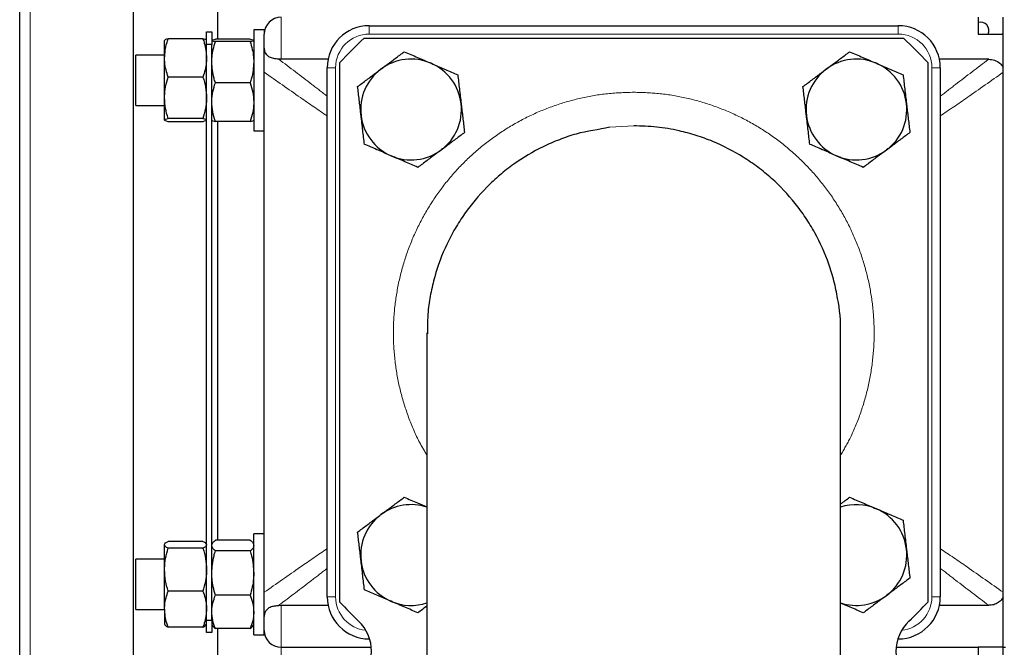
# Model space of a CAD drawing. Header units: millimetres. Extents: x 20 to 263, y 82 to 179.
# Tile 28 of 76: x 101.82 to 106.51, y 95.62 to 98.61. Entities that reach past the tile are written whole.
import ezdxf

# ---------------------------------------------------------------- set-up
doc = ezdxf.new("R2010")
doc.units = ezdxf.units.MM
doc.linetypes.add('PHANTOM', pattern=[12.7, 6.35, -1.27, 1.27, -1.27, 1.27, -1.27])

msp = doc.modelspace()

# ---------------------------------------------------------------- linework, layer by layer
at = {"color": 7, "linetype": 'Continuous', "lineweight": 25}
for p, q in [((101.8186, 85.4636), (101.8186, 112.6636)), ((102.3586, 112.1595), (102.3586, 85.4636)), ((102.7624, 98.5191), (102.7624, 102.0506)), ((106.3836, 98.6236), (106.3836, 98.5436)), ((106.5036, 95.6236), (106.5036, 98.6236)), ((102.7086, 98.5536), (102.7336, 98.5536)), ((102.7086, 98.4936), (102.7086, 98.5536)), ((102.7336, 98.5536), (102.7336, 98.4936)), ((102.9836, 98.5636), (102.9336, 98.5636)), ((102.9336, 98.5636), (102.9336, 98.5456)), ((102.9336, 98.5456), (102.9336, 98.0836)), ((102.9836, 98.5636), (102.9836, 98.5456)), ((102.9836, 98.5456), (102.9836, 98.5436)), ((102.9836, 98.4815), (102.9836, 98.5436)), ((103.4836, 98.5836), (106.0036, 98.5836)), ((106.3836, 98.5436), (106.5036, 98.5436)), ((106.4986, 98.5436), (106.5036, 98.5486)), ((102.5086, 98.4298), (102.5086, 98.5133)), ((102.6917, 98.5208), (102.5256, 98.5208)), ((102.7336, 98.4936), (102.7086, 98.4936)), ((102.7086, 95.7536), (102.7086, 98.4936)), ((102.7336, 95.7536), (102.7336, 98.4936)), ((102.9167, 98.5191), (102.7506, 98.5191)), ((102.9167, 98.5076), (102.7506, 98.5076)), ((103.4591, 98.5236), (106.0281, 98.5236)), ((102.5086, 98.4436), (102.3711, 98.4436)), ((102.3711, 98.2036), (102.3711, 98.4436)), ((102.5086, 98.2403), (102.5086, 98.4298)), ((103.0636, 98.4236), (103.0523, 98.4241)), ((103.2877, 98.4236), (103.0636, 98.4236)), ((103.3436, 95.8391), (103.3436, 98.4081)), ((106.1436, 98.4081), (106.1436, 95.8391)), ((106.4343, 98.4236), (106.1996, 98.4236)), ((102.9836, 95.8856), (102.9836, 98.3616)), ((103.2836, 95.8636), (103.2836, 98.3836)), ((106.2036, 98.3836), (106.2036, 95.8636)), ((102.6917, 98.3389), (102.5256, 98.3389)), ((102.9167, 98.3121), (102.7506, 98.3121)), ((102.5086, 98.1341), (102.5086, 98.2403)), ((102.3711, 98.2036), (102.5086, 98.2036)), ((102.6917, 98.1417), (102.5256, 98.1417)), ((102.6917, 98.1264), (102.5256, 98.1264)), ((102.9167, 98.1281), (102.7506, 98.1281)), ((102.7624, 96.1342), (102.7624, 98.1281)), ((102.9336, 98.0836), (102.9836, 98.0836)), ((103.7586, 97.1203), (103.7586, 94.0869)), ((105.7286, 94.0869), (105.7286, 97.1203)), ((102.9836, 96.1636), (102.9336, 96.1636)), ((102.9336, 95.6836), (102.9336, 96.1636)), ((102.5086, 95.9928), (102.5086, 96.1114)), ((102.6917, 96.1279), (102.5256, 96.1279)), ((102.737, 96.1195), (102.7336, 96.1136)), ((102.9167, 96.1342), (102.7506, 96.1342)), ((102.9336, 96.1136), (102.9303, 96.1194)), ((102.6917, 96.095), (102.5256, 96.095)), ((102.9167, 96.0823), (102.7506, 96.0823)), ((102.5086, 96.0436), (102.3711, 96.0436)), ((102.3711, 95.8036), (102.3711, 96.0436)), ((102.5086, 95.805), (102.5086, 95.9928)), ((102.6917, 95.8906), (102.5256, 95.8906)), ((102.9167, 95.8717), (102.7506, 95.8717)), ((103.0523, 95.8231), (103.0636, 95.8236)), ((103.0636, 95.8236), (103.2877, 95.8236)), ((106.1996, 95.8236), (106.4343, 95.8236)), ((102.3711, 95.8036), (102.5086, 95.8036)), ((102.5086, 95.805), (102.5086, 95.7336)), ((102.7086, 95.7536), (102.7336, 95.7536)), ((102.7086, 95.6936), (102.7086, 95.7536)), ((102.7336, 95.7536), (102.7336, 95.6936)), ((102.7336, 95.7336), (102.737, 95.7278)), ((102.9303, 95.7278), (102.9336, 95.7336)), ((102.9836, 95.7036), (102.9836, 95.7658)), ((102.6917, 95.7193), (102.5256, 95.7193)), ((102.7336, 95.6936), (102.7086, 95.6936)), ((102.9167, 95.7131), (102.7506, 95.7131)), ((102.7624, 95.5263), (102.7624, 95.7131)), ((102.9336, 95.6836), (102.9836, 95.6836)), ((102.9836, 95.6836), (102.9836, 95.7036)), ((103.4854, 95.6636), (103.4836, 95.6636)), ((106.0036, 95.6636), (106.0018, 95.6636)), ((103.0636, 95.6236), (103.4936, 95.6236)), ((105.9936, 95.6236), (106.3836, 95.6236)), ((106.5036, 95.6236), (106.3836, 95.6236)), ((106.3836, 95.6236), (106.3836, 95.5436)), ((106.5036, 95.6236), (106.5136, 95.6236)), ((106.5036, 92.6236), (106.5036, 95.6236))]:
    msp.add_line(p, q, dxfattribs=at)
at = {"color": 8, "linetype": 'PHANTOM', "lineweight": 18}
for p, q in [((101.8686, 112.6495), (101.8686, 85.4636)), ((103.0636, 98.6236), (103.0636, 98.4236)), ((103.4836, 98.5436), (103.4836, 98.5836)), ((106.0036, 98.5436), (103.4836, 98.5436)), ((106.0036, 98.5436), (106.0036, 98.5836)), ((103.2836, 98.3836), (103.3236, 98.3836)), ((103.3236, 98.3836), (103.3236, 95.8636)), ((106.1636, 98.3836), (106.2036, 98.3836)), ((106.1636, 95.8636), (106.1636, 98.3836)), ((104.7436, 98.1068), (104.6293, 98.1002)), ((103.2836, 95.8636), (103.3236, 95.8636)), ((106.1636, 95.8636), (106.2036, 95.8636)), ((103.0636, 95.8236), (103.0636, 95.6236)), ((103.4836, 95.6636), (103.4836, 95.669)), ((106.0036, 95.6636), (106.0036, 95.669)), ((103.0636, 95.6236), (103.0636, 95.4636))]:
    msp.add_line(p, q, dxfattribs=at)
at = {"color": 7, "linetype": 'Continuous', "lineweight": 25}
for centre, radius, start, end in [((103.0636, 98.5436), 0.08, 90, 180), ((106.3956, 98.5606), 0.04, 334.8581, 107.4576), ((103.4836, 98.3836), 0.2, 90, 180), ((106.0036, 98.3836), 0.2, 0, 90), ((104.7436, 97.1236), 1.9, 132.5369, 137.4631), ((104.7436, 97.1236), 1.9, 42.5369, 47.4631), ((103.683, 98.1843), 0.24, 66.7041, 126.7041), ((103.683, 98.1843), 0.24, 6.7041, 66.7041), ((105.8043, 98.1843), 0.24, 66.7041, 126.7041), ((105.8043, 98.1843), 0.24, 6.7041, 66.7041), ((103.683, 98.1843), 0.24, 126.7041, 186.7041), ((105.8043, 98.1843), 0.24, 126.7041, 186.7041), ((103.683, 98.1843), 0.24, 306.7041, 6.7041), ((105.8043, 98.1843), 0.24, 306.7041, 6.7041), ((103.683, 98.1843), 0.24, 186.7041, 246.7041), ((105.8043, 98.1843), 0.24, 186.7041, 246.7041), ((103.683, 98.1843), 0.24, 246.7041, 306.7041), ((105.8043, 98.1843), 0.24, 246.7041, 306.7041), ((103.683, 96.0629), 0.24, 71.6241, 126.7041), ((105.8043, 96.0629), 0.24, 66.7041, 108.3759), ((103.683, 96.0629), 0.24, 126.7041, 186.7041), ((105.8043, 96.0629), 0.24, 6.7041, 66.7041), ((105.8043, 96.0629), 0.24, 306.7041, 6.7041), ((103.683, 96.0629), 0.24, 186.7041, 246.7041), ((103.4836, 95.8636), 0.2, 180, 270), ((105.8043, 96.0629), 0.24, 251.6241, 306.7041), ((106.0036, 95.8636), 0.2, 270, 0), ((104.7436, 97.1236), 1.9, 222.5369, 226.3699), ((103.683, 96.0629), 0.24, 246.7041, 288.3759), ((104.7436, 97.1236), 1.9, 313.6301, 317.4631), ((103.2946, 95.6036), 0.2, 313.6301, 46.3699), ((106.1926, 95.6036), 0.2, 133.6301, 226.3699), ((103.0636, 95.7036), 0.08, 180, 270)]:
    msp.add_arc(centre, radius, start, end, dxfattribs=at)
at = {"color": 8, "linetype": 'PHANTOM', "lineweight": 18}
for centre, start, end in [((103.4836, 98.3836), 90, 180), ((106.0036, 98.3836), 0, 90), ((103.4836, 95.8636), 180, 264.1613), ((106.0036, 95.8636), 275.8387, 0)]:
    msp.add_arc(centre, 0.16, start, end, dxfattribs=at)
at = {"color": 7, "linetype": 'Continuous', "lineweight": 25}
for points, knots in [([(102.5086, 98.4298), (102.5107, 98.4537), (102.5134, 98.4845), (102.5234, 98.5141), (102.5256, 98.5208)], [0, 0, 0, 0, 0.775601, 1, 1, 1, 1]), ([(102.5256, 98.5208), (102.5208, 98.5195), (102.5113, 98.517), (102.5095, 98.5145), (102.5086, 98.5131)], [0, 0, 0, 0, 0.495485, 1, 1, 1, 1]), ([(102.6917, 98.5208), (102.6939, 98.5141), (102.7039, 98.4845), (102.7066, 98.4537), (102.7086, 98.4298)], [0, 0, 0, 0, 0.224399, 1, 1, 1, 1]), ([(102.7086, 98.5131), (102.7086, 98.5133), (102.7084, 98.5147), (102.7047, 98.5173), (102.696, 98.5196), (102.6917, 98.5208)], [0, 0, 0, 0, 0.070092, 0.530772, 1, 1, 1, 1]), ([(102.7336, 98.5133), (102.7336, 98.5135), (102.7338, 98.5145), (102.7375, 98.5165), (102.7462, 98.5182), (102.7506, 98.5191)], [0, 0, 0, 0, 0.070062, 0.530778, 1, 1, 1, 1]), ([(102.7506, 98.5076), (102.7458, 98.5085), (102.7363, 98.5104), (102.7345, 98.5124), (102.7336, 98.5133)], [0, 0, 0, 0, 0.495474, 1, 1, 1, 1]), ([(102.7336, 98.4098), (102.7338, 98.4178), (102.7347, 98.4509), (102.7437, 98.4832), (102.7506, 98.5076)], [0, 0, 0, 0, 0.242386, 1, 1, 1, 1]), ([(102.9167, 98.5191), (102.9214, 98.5182), (102.931, 98.5163), (102.9327, 98.5143), (102.9336, 98.5133)], [0, 0, 0, 0, 0.4954528, 1, 1, 1, 1]), ([(102.9336, 98.5133), (102.9336, 98.5132), (102.9334, 98.5122), (102.9297, 98.5102), (102.921, 98.5085), (102.9167, 98.5076)], [0, 0, 0, 0, 0.070102, 0.530797, 1, 1, 1, 1]), ([(102.9167, 98.5076), (102.9235, 98.4832), (102.9326, 98.4509), (102.9334, 98.4178), (102.9336, 98.4098)], [0, 0, 0, 0, 0.757614, 1, 1, 1, 1]), ([(103.0523, 98.4241), (103.0441, 98.4248), (103.0277, 98.4263), (103.008, 98.4327), (102.9923, 98.4463), (102.9847, 98.4649), (102.9839, 98.4765), (102.9836, 98.4815)], [0, 0, 0, 0, 0.176393, 0.353481, 0.515471, 0.790681, 1, 1, 1, 1]), ([(102.9836, 98.3616), (102.9836, 98.3694), (102.9836, 98.3908), (102.9836, 98.4285), (102.9836, 98.4603), (102.9836, 98.4762), (102.9836, 98.4815)], [0, 0, 0, 0, 0.147672, 0.403347, 0.804125, 1, 1, 1, 1]), ([(103.5395, 98.3767), (103.5478, 98.3828), (103.5706, 98.3998), (103.6079, 98.4277), (103.6363, 98.4489), (103.6506, 98.4595)], [0, 0, 0, 0, 0.219141, 0.607268, 1, 1, 1, 1]), ([(103.6506, 98.4595), (103.6713, 98.4506), (103.713, 98.4326), (103.7561, 98.4141), (103.7779, 98.4047)], [0, 0, 0, 0, 0.495457, 1, 1, 1, 1]), ([(105.6608, 98.3767), (105.6691, 98.3828), (105.6919, 98.3998), (105.7293, 98.4277), (105.7577, 98.4489), (105.7719, 98.4595)], [0, 0, 0, 0, 0.21914, 0.607267, 1, 1, 1, 1]), ([(105.7719, 98.4595), (105.7926, 98.4506), (105.8343, 98.4326), (105.8774, 98.4141), (105.8992, 98.4047)], [0, 0, 0, 0, 0.495456, 1, 1, 1, 1]), ([(102.5256, 98.3389), (102.5187, 98.3616), (102.5097, 98.3916), (102.5088, 98.4224), (102.5086, 98.4298)], [0, 0, 0, 0, 0.757604, 1, 1, 1, 1]), ([(102.7086, 98.4298), (102.7084, 98.4224), (102.7076, 98.3916), (102.6985, 98.3616), (102.6917, 98.3389)], [0, 0, 0, 0, 0.2423963, 1, 1, 1, 1]), ([(102.7506, 98.3121), (102.7484, 98.3192), (102.7384, 98.3511), (102.7357, 98.3841), (102.7336, 98.4098)], [0, 0, 0, 0, 0.2243731, 1, 1, 1, 1]), ([(102.9336, 98.4098), (102.9316, 98.3841), (102.9289, 98.3511), (102.9189, 98.3192), (102.9167, 98.3121)], [0, 0, 0, 0, 0.775627, 1, 1, 1, 1]), ([(103.7779, 98.4047), (103.7809, 98.4034), (103.8037, 98.3936), (103.8468, 98.375), (103.8856, 98.3583), (103.9051, 98.3499)], [0, 0, 0, 0, 0.070101, 0.530791, 1, 1, 1, 1]), ([(105.8992, 98.4047), (105.9022, 98.4034), (105.9251, 98.3936), (105.9681, 98.375), (106.0069, 98.3583), (106.0265, 98.3499)], [0, 0, 0, 0, 0.0701, 0.530791, 1, 1, 1, 1]), ([(106.4343, 98.4236), (106.4437, 98.4228), (106.4627, 98.4213), (106.4882, 98.4073), (106.4986, 98.3921), (106.5036, 98.3847)], [0, 0, 0, 0, 0.338531, 0.679579, 1, 1, 1, 1]), ([(103.4284, 98.2939), (103.4355, 98.2991), (103.457, 98.3152), (103.494, 98.3428), (103.5243, 98.3653), (103.5395, 98.3767)], [0, 0, 0, 0, 0.194804, 0.594666, 1, 1, 1, 1]), ([(103.9051, 98.3499), (103.9078, 98.3276), (103.9131, 98.2824), (103.9186, 98.2358), (103.9213, 98.2123)], [0, 0, 0, 0, 0.4954572, 1, 1, 1, 1]), ([(105.5497, 98.2939), (105.5568, 98.2991), (105.5783, 98.3152), (105.6153, 98.3428), (105.6456, 98.3653), (105.6608, 98.3767)], [0, 0, 0, 0, 0.194805, 0.594666, 1, 1, 1, 1]), ([(106.0265, 98.3499), (106.0291, 98.3276), (106.0344, 98.2824), (106.0399, 98.2358), (106.0426, 98.2123)], [0, 0, 0, 0, 0.495457, 1, 1, 1, 1]), ([(102.5086, 98.2403), (102.5086, 98.2426), (102.5088, 98.2603), (102.5125, 98.2937), (102.5212, 98.3237), (102.5256, 98.3389)], [0, 0, 0, 0, 0.070083, 0.530782, 1, 1, 1, 1]), ([(102.6917, 98.3389), (102.6964, 98.3229), (102.706, 98.2906), (102.7077, 98.2572), (102.7086, 98.2403)], [0, 0, 0, 0, 0.4954686, 1, 1, 1, 1]), ([(102.7336, 98.2201), (102.7336, 98.2223), (102.7338, 98.2388), (102.7375, 98.2699), (102.7462, 98.2979), (102.7506, 98.3121)], [0, 0, 0, 0, 0.070081, 0.530787, 1, 1, 1, 1]), ([(102.9167, 98.3121), (102.9214, 98.2971), (102.931, 98.267), (102.9327, 98.2358), (102.9336, 98.2201)], [0, 0, 0, 0, 0.495465, 1, 1, 1, 1]), ([(103.4446, 98.1562), (103.4442, 98.1595), (103.4413, 98.1842), (103.4358, 98.2308), (103.4309, 98.2727), (103.4284, 98.2939)], [0, 0, 0, 0, 0.070096, 0.530789, 1, 1, 1, 1]), ([(105.5659, 98.1562), (105.5655, 98.1595), (105.5626, 98.1842), (105.5572, 98.2308), (105.5522, 98.2727), (105.5497, 98.2939)], [0, 0, 0, 0, 0.0700966, 0.5307891, 1, 1, 1, 1]), ([(102.5256, 98.1417), (102.5208, 98.1577), (102.5113, 98.19), (102.5095, 98.2234), (102.5086, 98.2403)], [0, 0, 0, 0, 0.495455, 1, 1, 1, 1]), ([(102.7086, 98.2403), (102.7086, 98.238), (102.7084, 98.2203), (102.7047, 98.1869), (102.696, 98.1569), (102.6917, 98.1417)], [0, 0, 0, 0, 0.070092, 0.530787, 1, 1, 1, 1]), ([(102.7506, 98.1281), (102.7458, 98.143), (102.7363, 98.1732), (102.7345, 98.2044), (102.7336, 98.2201)], [0, 0, 0, 0, 0.495453, 1, 1, 1, 1]), ([(102.9336, 98.2201), (102.9336, 98.2179), (102.9334, 98.2014), (102.9297, 98.1703), (102.921, 98.1422), (102.9167, 98.1281)], [0, 0, 0, 0, 0.070103, 0.530775, 1, 1, 1, 1]), ([(103.9213, 98.2123), (103.9217, 98.209), (103.9246, 98.1843), (103.9301, 98.1377), (103.935, 98.0958), (103.9375, 98.0747)], [0, 0, 0, 0, 0.070104, 0.530793, 1, 1, 1, 1]), ([(106.0426, 98.2123), (106.043, 98.209), (106.0459, 98.1843), (106.0514, 98.1377), (106.0563, 98.0958), (106.0588, 98.0747)], [0, 0, 0, 0, 0.070104, 0.530793, 1, 1, 1, 1]), ([(102.5086, 98.1341), (102.5086, 98.1342), (102.5088, 98.1356), (102.5125, 98.1382), (102.5212, 98.1405), (102.5256, 98.1417)], [0, 0, 0, 0, 0.0700921, 0.5307721, 1, 1, 1, 1]), ([(102.5256, 98.1264), (102.5208, 98.1277), (102.5113, 98.1302), (102.5095, 98.1328), (102.5086, 98.1341)], [0, 0, 0, 0, 0.495443, 1, 1, 1, 1]), ([(102.6917, 98.1417), (102.6964, 98.1405), (102.706, 98.138), (102.7077, 98.1354), (102.7086, 98.1341)], [0, 0, 0, 0, 0.495485, 1, 1, 1, 1]), ([(102.7086, 98.1341), (102.7086, 98.1339), (102.7084, 98.1325), (102.7047, 98.1299), (102.696, 98.1276), (102.6917, 98.1264)], [0, 0, 0, 0, 0.070092, 0.530814, 1, 1, 1, 1]), ([(102.7336, 98.1339), (102.7336, 98.1337), (102.7338, 98.1327), (102.7375, 98.1307), (102.7462, 98.129), (102.7506, 98.1281)], [0, 0, 0, 0, 0.070105, 0.530777, 1, 1, 1, 1]), ([(102.9167, 98.1281), (102.9214, 98.129), (102.931, 98.1309), (102.9327, 98.1329), (102.9336, 98.1339)], [0, 0, 0, 0, 0.495453, 1, 1, 1, 1]), ([(103.4608, 98.0186), (103.4582, 98.041), (103.4528, 98.0861), (103.4474, 98.1327), (103.4446, 98.1562)], [0, 0, 0, 0, 0.4954572, 1, 1, 1, 1]), ([(105.5821, 98.0186), (105.5795, 98.041), (105.5742, 98.0861), (105.5687, 98.1327), (105.5659, 98.1562)], [0, 0, 0, 0, 0.495457, 1, 1, 1, 1]), ([(104.6293, 98.1002), (104.6293, 98.1002), (104.5762, 98.088), (104.4936, 98.0787), (104.389, 98.0417), (104.2874, 97.9979), (104.1919, 97.9409), (104.1046, 97.8728), (104.0632, 97.8344), (104.0049, 97.7754), (103.9513, 97.7112), (103.8915, 97.6177), (103.8397, 97.5192), (103.8004, 97.4145), (103.7752, 97.306), (103.7606, 97.2153), (103.7614, 97.1519), (103.7618, 97.1167)], [0, 0, 0, 0, 0.000004, 0.113798, 0.172399, 0.230999, 0.344799, 0.4034, 0.462002, 0.462491, 0.57665, 0.635445, 0.69424, 0.808755, 0.867738, 0.92672, 1, 1, 1, 1]), ([(103.9375, 98.0747), (103.9234, 98.0641), (103.895, 98.043), (103.8576, 98.0151), (103.8346, 97.998), (103.8264, 97.9918)], [0, 0, 0, 0, 0.388493, 0.780854, 1, 1, 1, 1]), ([(105.7284, 97.1172), (105.7285, 97.1187), (105.7309, 97.1749), (105.721, 97.2594), (105.6985, 97.3679), (105.6661, 97.474), (105.6206, 97.5756), (105.5629, 97.6703), (105.4975, 97.7597), (105.421, 97.8404), (105.3353, 97.9106), (105.244, 97.9733), (105.1451, 98.0242), (105.0411, 98.0621), (104.952, 98.086), (104.8526, 98.1033), (104.7801, 98.1057), (104.7436, 98.1068)], [0, 0, 0, 0, 0.003039, 0.108701, 0.163106, 0.217511, 0.323033, 0.37737, 0.431707, 0.537157, 0.59146, 0.645762, 0.751186, 0.805476, 0.859766, 0.929454, 1, 1, 1, 1]), ([(106.0588, 98.0747), (106.0447, 98.0641), (106.0163, 98.043), (105.9789, 98.0151), (105.956, 97.998), (105.9477, 97.9918)], [0, 0, 0, 0, 0.388492, 0.780854, 1, 1, 1, 1]), ([(103.588, 97.9638), (103.585, 97.9651), (103.5622, 97.975), (103.5191, 97.9935), (103.4803, 98.0102), (103.4608, 98.0186)], [0, 0, 0, 0, 0.070097, 0.530791, 1, 1, 1, 1]), ([(103.8264, 97.9918), (103.8114, 97.9807), (103.7811, 97.9581), (103.7441, 97.9305), (103.7224, 97.9143), (103.7153, 97.909)], [0, 0, 0, 0, 0.3994774, 0.8051949, 1, 1, 1, 1]), ([(105.7094, 97.9638), (105.7064, 97.9651), (105.6835, 97.975), (105.6404, 97.9935), (105.6017, 98.0102), (105.5821, 98.0186)], [0, 0, 0, 0, 0.070097, 0.530791, 1, 1, 1, 1]), ([(105.9477, 97.9918), (105.9327, 97.9807), (105.9024, 97.9581), (105.8654, 97.9305), (105.8437, 97.9143), (105.8366, 97.909)], [0, 0, 0, 0, 0.399478, 0.805196, 1, 1, 1, 1]), ([(103.7153, 97.909), (103.6946, 97.9179), (103.6529, 97.9359), (103.6098, 97.9545), (103.588, 97.9638)], [0, 0, 0, 0, 0.495457, 1, 1, 1, 1]), ([(105.8366, 97.909), (105.816, 97.9179), (105.7742, 97.9359), (105.7311, 97.9545), (105.7094, 97.9638)], [0, 0, 0, 0, 0.495457, 1, 1, 1, 1]), ([(103.5395, 96.2554), (103.5478, 96.2615), (103.5706, 96.2785), (103.6079, 96.3064), (103.6363, 96.3275), (103.6506, 96.3382)], [0, 0, 0, 0, 0.2191456, 0.6072678, 1, 1, 1, 1]), ([(103.6506, 96.3382), (103.6713, 96.3293), (103.7067, 96.314), (103.7433, 96.2983), (103.7586, 96.2917)], [0, 0, 0, 0, 0.582651, 1, 1, 1, 1]), ([(105.7286, 96.3059), (105.7287, 96.306), (105.7434, 96.3169), (105.7577, 96.3276), (105.7719, 96.3382)], [0, 0, 0, 0, 0.006271, 1, 1, 1, 1]), ([(105.7719, 96.3382), (105.7926, 96.3293), (105.8343, 96.3113), (105.8774, 96.2927), (105.8992, 96.2834)], [0, 0, 0, 0, 0.495453, 1, 1, 1, 1]), ([(103.4284, 96.1725), (103.4355, 96.1778), (103.457, 96.1939), (103.494, 96.2214), (103.5243, 96.244), (103.5395, 96.2554)], [0, 0, 0, 0, 0.194805, 0.594664, 1, 1, 1, 1]), ([(105.8992, 96.2834), (105.9022, 96.2821), (105.9251, 96.2722), (105.9681, 96.2537), (106.0069, 96.237), (106.0265, 96.2286)], [0, 0, 0, 0, 0.070097, 0.530791, 1, 1, 1, 1]), ([(106.0265, 96.2286), (106.0291, 96.2062), (106.0344, 96.1611), (106.0399, 96.1145), (106.0426, 96.091)], [0, 0, 0, 0, 0.495457, 1, 1, 1, 1]), ([(103.4446, 96.0349), (103.4442, 96.0382), (103.4413, 96.0629), (103.4358, 96.1095), (103.4309, 96.1514), (103.4284, 96.1725)], [0, 0, 0, 0, 0.070096, 0.530789, 1, 1, 1, 1]), ([(102.5086, 96.1114), (102.5086, 96.1118), (102.5088, 96.1148), (102.5125, 96.1204), (102.5212, 96.1254), (102.5256, 96.1279)], [0, 0, 0, 0, 0.0700737, 0.5307703, 1, 1, 1, 1]), ([(102.5256, 96.095), (102.5208, 96.0976), (102.5113, 96.103), (102.5095, 96.1086), (102.5086, 96.1114)], [0, 0, 0, 0, 0.495461, 1, 1, 1, 1]), ([(102.6917, 96.1279), (102.6964, 96.1253), (102.706, 96.1199), (102.7077, 96.1143), (102.7086, 96.1114)], [0, 0, 0, 0, 0.495461, 1, 1, 1, 1]), ([(102.7086, 96.1114), (102.7086, 96.1111), (102.7084, 96.1081), (102.7047, 96.1025), (102.696, 96.0975), (102.6917, 96.095)], [0, 0, 0, 0, 0.070116, 0.530812, 1, 1, 1, 1]), ([(102.7336, 96.1082), (102.7336, 96.1088), (102.7338, 96.1135), (102.7375, 96.1223), (102.7462, 96.1302), (102.7506, 96.1342)], [0, 0, 0, 0, 0.070106, 0.530758, 1, 1, 1, 1]), ([(102.7506, 96.0823), (102.7458, 96.0865), (102.7363, 96.095), (102.7345, 96.1038), (102.7336, 96.1082)], [0, 0, 0, 0, 0.495461, 1, 1, 1, 1]), ([(102.9167, 96.1342), (102.9219, 96.13), (102.928, 96.125), (102.9295, 96.1199), (102.9298, 96.1192)], [0, 0, 0, 0, 0.850314, 1, 1, 1, 1]), ([(102.9336, 96.1082), (102.9336, 96.1076), (102.9334, 96.1029), (102.9297, 96.0942), (102.921, 96.0863), (102.9167, 96.0823)], [0, 0, 0, 0, 0.0700701, 0.5307797, 1, 1, 1, 1]), ([(102.5086, 95.9928), (102.5086, 95.9952), (102.5088, 96.0136), (102.5125, 96.0481), (102.5212, 96.0793), (102.5256, 96.095)], [0, 0, 0, 0, 0.07009, 0.530785, 1, 1, 1, 1]), ([(102.6917, 96.095), (102.6964, 96.0784), (102.706, 96.0449), (102.7077, 96.0103), (102.7086, 95.9928)], [0, 0, 0, 0, 0.495465, 1, 1, 1, 1]), ([(102.7336, 95.977), (102.7357, 96.0046), (102.7384, 96.0403), (102.7484, 96.0746), (102.7506, 96.0823)], [0, 0, 0, 0, 0.7756, 1, 1, 1, 1]), ([(102.9167, 96.0823), (102.9189, 96.0746), (102.9289, 96.0403), (102.9316, 96.0046), (102.9336, 95.977)], [0, 0, 0, 0, 0.2244, 1, 1, 1, 1]), ([(106.0426, 96.091), (106.043, 96.0877), (106.0459, 96.063), (106.0514, 96.0164), (106.0563, 95.9745), (106.0588, 95.9533)], [0, 0, 0, 0, 0.070096, 0.530789, 1, 1, 1, 1]), ([(103.4608, 95.8973), (103.4582, 95.9197), (103.4528, 95.9648), (103.4474, 96.0114), (103.4446, 96.0349)], [0, 0, 0, 0, 0.495453, 1, 1, 1, 1]), ([(102.5256, 95.8906), (102.5208, 95.9072), (102.5113, 95.9407), (102.5095, 95.9753), (102.5086, 95.9928)], [0, 0, 0, 0, 0.495445, 1, 1, 1, 1]), ([(102.7086, 95.9928), (102.7086, 95.9904), (102.7084, 95.972), (102.7047, 95.9375), (102.696, 95.9063), (102.6917, 95.8906)], [0, 0, 0, 0, 0.0700997, 0.5307892, 1, 1, 1, 1]), ([(102.7506, 95.8717), (102.7437, 95.898), (102.7347, 95.9327), (102.7338, 95.9684), (102.7336, 95.977)], [0, 0, 0, 0, 0.7576016, 1, 1, 1, 1]), ([(102.9336, 95.977), (102.9334, 95.9684), (102.9326, 95.9327), (102.9235, 95.898), (102.9167, 95.8717)], [0, 0, 0, 0, 0.242398, 1, 1, 1, 1]), ([(106.0588, 95.9533), (106.0447, 95.9428), (106.0163, 95.9217), (105.9789, 95.8938), (105.956, 95.8767), (105.9477, 95.8705)], [0, 0, 0, 0, 0.388492, 0.780854, 1, 1, 1, 1]), ([(102.5086, 95.805), (102.5088, 95.812), (102.5097, 95.841), (102.5187, 95.8692), (102.5256, 95.8906)], [0, 0, 0, 0, 0.242367, 1, 1, 1, 1]), ([(102.6917, 95.8906), (102.6985, 95.8692), (102.7076, 95.841), (102.7084, 95.812), (102.7086, 95.805)], [0, 0, 0, 0, 0.757633, 1, 1, 1, 1]), ([(102.7336, 95.7924), (102.7336, 95.7943), (102.7338, 95.8085), (102.7375, 95.8354), (102.7462, 95.8595), (102.7506, 95.8717)], [0, 0, 0, 0, 0.070099, 0.530801, 1, 1, 1, 1]), ([(102.9167, 95.8717), (102.9214, 95.8588), (102.931, 95.8328), (102.9327, 95.8059), (102.9336, 95.7924)], [0, 0, 0, 0, 0.495457, 1, 1, 1, 1]), ([(102.9836, 95.7658), (102.9836, 95.7724), (102.9836, 95.7856), (102.9836, 95.8139), (102.9836, 95.8407), (102.9836, 95.866), (102.9836, 95.8778), (102.9836, 95.8856)], [0, 0, 0, 0, 0.244705, 0.489138, 0.778344, 0.852495, 1, 1, 1, 1]), ([(103.588, 95.8425), (103.585, 95.8438), (103.5622, 95.8536), (103.5191, 95.8722), (103.4803, 95.8889), (103.4608, 95.8973)], [0, 0, 0, 0, 0.0700974, 0.5307894, 1, 1, 1, 1]), ([(105.9477, 95.8705), (105.9327, 95.8593), (105.9024, 95.8368), (105.8654, 95.8092), (105.8437, 95.793), (105.8366, 95.7877)], [0, 0, 0, 0, 0.399483, 0.805196, 1, 1, 1, 1]), ([(102.9836, 95.7658), (102.9846, 95.7762), (102.9861, 95.7914), (103.0024, 95.8112), (103.0208, 95.8194), (103.0389, 95.8219), (103.0494, 95.8228), (103.0523, 95.8231)], [0, 0, 0, 0, 0.406079, 0.589622, 0.774851, 0.937608, 1, 1, 1, 1]), ([(103.7153, 95.7877), (103.6946, 95.7966), (103.6529, 95.8146), (103.6098, 95.8331), (103.588, 95.8425)], [0, 0, 0, 0, 0.495454, 1, 1, 1, 1]), ([(103.7586, 95.82), (103.7512, 95.8145), (103.7366, 95.8036), (103.7224, 95.793), (103.7153, 95.7877)], [0, 0, 0, 0, 0.505871, 1, 1, 1, 1]), ([(105.8366, 95.7877), (105.816, 95.7966), (105.7805, 95.8119), (105.7439, 95.8276), (105.7286, 95.8342)], [0, 0, 0, 0, 0.582651, 1, 1, 1, 1]), ([(106.5036, 95.8625), (106.4992, 95.8559), (106.4904, 95.8426), (106.4698, 95.8295), (106.4503, 95.8242), (106.4383, 95.8237), (106.4343, 95.8236)], [0, 0, 0, 0, 0.285107, 0.570384, 0.854818, 1, 1, 1, 1]), ([(102.5256, 95.7193), (102.5234, 95.7255), (102.5134, 95.7534), (102.5107, 95.7825), (102.5086, 95.805)], [0, 0, 0, 0, 0.224382, 1, 1, 1, 1]), ([(102.7086, 95.805), (102.7066, 95.7825), (102.7039, 95.7534), (102.6939, 95.7255), (102.6917, 95.7193)], [0, 0, 0, 0, 0.775618, 1, 1, 1, 1]), ([(102.7506, 95.7131), (102.7458, 95.7259), (102.7363, 95.7519), (102.7345, 95.7788), (102.7336, 95.7924)], [0, 0, 0, 0, 0.495461, 1, 1, 1, 1]), ([(102.9336, 95.7924), (102.9336, 95.7905), (102.9334, 95.7763), (102.9297, 95.7494), (102.921, 95.7252), (102.9167, 95.7131)], [0, 0, 0, 0, 0.070092, 0.530798, 1, 1, 1, 1]), ([(102.5086, 95.7358), (102.5086, 95.7354), (102.5088, 95.7324), (102.5125, 95.7268), (102.5212, 95.7218), (102.5256, 95.7193)], [0, 0, 0, 0, 0.0701162, 0.5307696, 1, 1, 1, 1]), ([(102.6917, 95.7193), (102.6964, 95.722), (102.706, 95.7274), (102.7077, 95.7329), (102.7086, 95.7358)], [0, 0, 0, 0, 0.49546, 1, 1, 1, 1]), ([(102.7375, 95.7281), (102.7379, 95.7271), (102.7397, 95.722), (102.7457, 95.717), (102.7506, 95.7131)], [0, 0, 0, 0, 0.194612, 1, 1, 1, 1]), ([(102.9167, 95.7131), (102.9219, 95.7172), (102.928, 95.7222), (102.9295, 95.7273), (102.9298, 95.7281)], [0, 0, 0, 0, 0.850243, 1, 1, 1, 1])]:
    msp.add_open_spline(points, degree=3, knots=knots, dxfattribs=at)
at = {"color": 8, "linetype": 'PHANTOM', "lineweight": 18}
for points, knots in [([(103.0523, 98.4241), (103.0525, 98.4239), (103.1055, 98.384), (103.1832, 98.3254), (103.2594, 98.2661), (103.2836, 98.2472)], [0, 0, 0, 0, 0.002818, 0.683059, 1, 1, 1, 1]), ([(106.2036, 98.2472), (106.2279, 98.2661), (106.3041, 98.3254), (106.3815, 98.3838), (106.4343, 98.4236)], [0, 0, 0, 0, 0.317837, 1, 1, 1, 1]), ([(103.2836, 98.1536), (103.2411, 98.1827), (103.1407, 98.2513), (103.041, 98.3213), (102.9836, 98.3616)], [0, 0, 0, 0, 0.423968, 1, 1, 1, 1]), ([(106.5036, 98.3616), (106.4462, 98.3213), (106.3466, 98.2513), (106.2462, 98.1827), (106.2036, 98.1536)], [0, 0, 0, 0, 0.576032, 1, 1, 1, 1]), ([(103.7586, 96.5381), (103.7454, 96.5603), (103.7098, 96.6201), (103.6665, 96.7251), (103.6281, 96.85), (103.6051, 96.9785), (103.5963, 97.1085), (103.6022, 97.2385), (103.623, 97.3666), (103.6578, 97.4915), (103.7063, 97.6116), (103.7682, 97.7252), (103.8422, 97.8312), (103.9276, 97.9282), (104.0235, 98.0146), (104.1283, 98.0899), (104.2408, 98.1531), (104.3598, 98.2029), (104.4835, 98.239), (104.612, 98.2623), (104.6992, 98.2652), (104.7436, 98.2667)], [0, 0, 0, 0, 0.032202, 0.086584, 0.140791, 0.194686, 0.248753, 0.302647, 0.356273, 0.41007, 0.463695, 0.517165, 0.570805, 0.624274, 0.677657, 0.731211, 0.784594, 0.837931, 0.891438, 0.944775, 1, 1, 1, 1]), ([(104.7436, 98.2667), (104.7858, 98.2654), (104.8701, 98.2626), (104.9957, 98.2409), (105.1189, 98.2059), (105.2381, 98.1569), (105.3512, 98.095), (105.4564, 98.0206), (105.5527, 97.9349), (105.6389, 97.8391), (105.7136, 97.734), (105.7762, 97.6212), (105.8259, 97.5022), (105.8617, 97.3782), (105.8835, 97.251), (105.8911, 97.122), (105.8838, 96.993), (105.8625, 96.8654), (105.8267, 96.7411), (105.7825, 96.6308), (105.7448, 96.5654), (105.7286, 96.5374)], [0, 0, 0, 0, 0.052434, 0.104868, 0.158163, 0.211627, 0.264922, 0.318226, 0.3717, 0.425005, 0.478336, 0.531837, 0.585168, 0.638553, 0.692108, 0.745493, 0.798976, 0.852629, 0.906112, 0.959772, 1, 1, 1, 1]), ([(102.9836, 95.8856), (103.041, 95.9259), (103.1407, 95.9959), (103.2411, 96.0646), (103.2836, 96.0937)], [0, 0, 0, 0, 0.576031, 1, 1, 1, 1]), ([(106.2036, 96.0937), (106.2462, 96.0646), (106.3466, 95.9959), (106.4462, 95.9259), (106.5036, 95.8856)], [0, 0, 0, 0, 0.423969, 1, 1, 1, 1]), ([(103.2836, 96), (103.2594, 95.9811), (103.1832, 95.9218), (103.1055, 95.8633), (103.0525, 95.8233), (103.0523, 95.8231)], [0, 0, 0, 0, 0.316941, 0.997182, 1, 1, 1, 1]), ([(106.4343, 95.8236), (106.3815, 95.8634), (106.3041, 95.9218), (106.2279, 95.9811), (106.2036, 96)], [0, 0, 0, 0, 0.682163, 1, 1, 1, 1])]:
    msp.add_open_spline(points, degree=3, knots=knots, dxfattribs=at)

doc.saveas('drawing.dxf')
